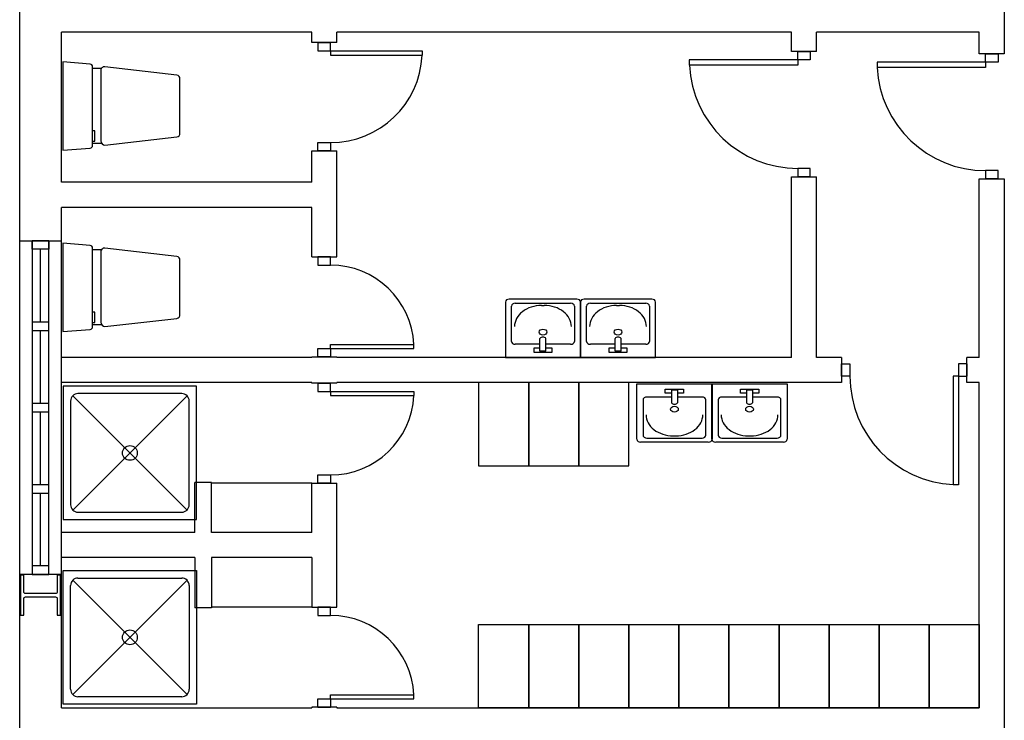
# Model space of a CAD drawing. Header units: millimetres. Extents: x -559 to 10735, y -2326 to 222.
# Tile 147 of 256: x 2275.02 to 2278.09, y -1900.32 to -1898.14. Entities that reach past the tile are written whole.
import ezdxf

# ---------------------------------------------------------------- set-up
doc = ezdxf.new("R2010")
doc.units = ezdxf.units.MM
doc.header["$LTSCALE"] = 4
doc.layers.add('Planta Baixa', color=251, linetype='Continuous')

# ---------------------------------------------------------------- blocks, each defined once
blk = doc.blocks.new('A1095D1-flat-13-flat-1')
at = {"color": 9}
for p, q in [((-0.3, 0), (-0.3, -0.5)), ((0, 0), (-0.3, 0)), ((0, -0.5), (0, 0)), ((-0.3, -0.5), (0, -0.5))]:
    blk.add_line(p, q, dxfattribs=at)
blk = doc.blocks.new('A1095D1-flat-12-flat-1')
at = {"color": 9}
for p, q in [((-0.3, 0), (-0.3, -0.5)), ((0, 0), (-0.3, 0)), ((0, -0.5), (0, 0)), ((-0.3, -0.5), (0, -0.5))]:
    blk.add_line(p, q, dxfattribs=at)
blk = doc.blocks.new('A1095D1-flat-11-flat-1')
at = {"color": 9}
for p, q in [((-0.3, 0), (-0.3, -0.5)), ((0, 0), (-0.3, 0)), ((0, -0.5), (0, 0)), ((-0.3, -0.5), (0, -0.5))]:
    blk.add_line(p, q, dxfattribs=at)
blk = doc.blocks.new('AUD30D1S-flat-7-flat-1')
at = {"color": 9}
for p, q in [((0, -0.25), (0, -0.2257)), ((0, -0.2257), (0.4999, -0.2257)), ((0.4999, -0.25), (0.4999, -0.2257)), ((0, -0.25), (0.4999, -0.25))]:
    blk.add_line(p, q, dxfattribs=at)
blk.add_ellipse((0, -0.25), major_axis=(-0.3535, 0.3535), ratio=1, start_param=3.975621, end_param=5.497787, dxfattribs=at)
blk = doc.blocks.new('A1064DA-flat-2-flat-1')
at = {"color": 9}
for p, q in [((0, -0.4), (0, 0.4)), ((0, 0.4), (0.8, 0.4)), ((0.0889, 0.3556), (0.7111, 0.3556)), ((0.8, 0.4), (0.8, -0.4)), ((0.0444, -0.3111), (0.0444, 0.3111)), ((0.7425, 0.3425), (0.0575, -0.3425)), ((0.0575, 0.3425), (0.7425, -0.3425)), ((0.7556, 0.3111), (0.7556, -0.3111)), ((0.8, -0.4), (0, -0.4)), ((0.7111, -0.3556), (0.0889, -0.3556))]:
    blk.add_line(p, q, dxfattribs=at)
for centre, major_axis, start_param, end_param in [((0.0889, 0.3111), (0.0314, -0.0314), 2.356194, 3.926992), ((0.7111, 0.3111), (0.0314, -0.0314), 0.785397, 2.356195), ((0.4, 0), (0.0314, -0.0314), 0.785398, 7.068583), ((0.0889, -0.3111), (-0.0314, -0.0314), -0.785399, 0.785399), ((0.7111, -0.3111), (-0.0314, -0.0314), 0.785397, 2.356195)]:
    blk.add_ellipse(centre, major_axis=major_axis, ratio=1, start_param=start_param, end_param=end_param, dxfattribs=at)
blk = doc.blocks.new('AUD18D1S-flat-38-flat-1')
at = {"color": 9}
for p, q in [((-0.075, 0), (0.075, 0)), ((0.075, -0.6), (-0.075, -0.6))]:
    blk.add_line(p, q, dxfattribs=at)
blk = doc.blocks.new('AUD19D1S-flat-38-flat-1')
at = {"color": 9}
for p, q in [((0, 0), (0, 0)), ((0, -0.6), (0, -0.6))]:
    blk.add_line(p, q, dxfattribs=at)
blk = doc.blocks.new('AUD37D1S-flat-100-flat-1')
at = {"color": 9}
for p, q in [((0.0375, 0), (-0.0375, 0)), ((-0.0375, 0), (-0.0375, -0.05)), ((0.0375, -0.05), (0.0375, 0)), ((-0.0375, -0.05), (0.0375, -0.05))]:
    blk.add_line(p, q, dxfattribs=at)
at = {"color": 9, "oblique": 22.61986, "width": 1.083333, "flags": 3}
for p in [(-0.0375, -0.05), (0, -0.05), (0.0375, -0.05)]:
    blk.add_attdef('JAMBPT', p, '', height=0.00588, rotation=326.30993, dxfattribs=at)
at = {"color": 9, "width": 0.666667, "flags": 3}
for p in [(0, -0.05), (0.0375, -0.05)]:
    blk.add_attdef('JAMBPT', p, '', height=0.0075, rotation=270, dxfattribs=at)
blk = doc.blocks.new('AUD37D1S-flat-99-flat-1')
at = {"color": 9}
for p, q in [((-0.0375, 0.05), (0.0375, 0.05)), ((-0.0375, 0), (-0.0375, 0.05)), ((0.0375, 0), (-0.0375, 0)), ((0.0375, 0.05), (0.0375, 0))]:
    blk.add_line(p, q, dxfattribs=at)
at = {"color": 9, "text_generation_flag": 4, "flags": 3}
for p, height, rotation, width in [((-0.0375, 0.05), 0.00588, 33.69007, 1.083333), ((0, 0.05), 0.0075, 90, 0.666667), ((0, 0.05), 0.00588, 33.69007, 1.083333), ((0.0375, 0.05), 0.0075, 90, 0.666667), ((0.0375, 0.05), 0.00588, 33.69007, 1.083333)]:
    blk.add_attdef('JAMBPT', p, '', height=height, rotation=rotation, dxfattribs=dict(at, width=width))
blk = doc.blocks.new('AUD41D1S-flat-24-flat-1')
at = {"color": 9}
for p, q in [((0.0375, 0.3), (-0.0375, 0.3)), ((-0.0375, -0.3), (0.0375, -0.3))]:
    blk.add_line(p, q, dxfattribs=at)
blk = doc.blocks.new('AUD30D1S-flat-6-flat-1')
at = {"color": 9}
for p, q in [((0, 0.25), (0, 0.2257)), ((0, 0.25), (0.4999, 0.25)), ((0.4999, 0.25), (0.4999, 0.2257)), ((0, 0.2257), (0.4999, 0.2257))]:
    blk.add_line(p, q, dxfattribs=at)
blk.add_ellipse((0, 0.25), major_axis=(-0.3535, -0.3535), ratio=1, start_param=0.785398, end_param=2.307564, dxfattribs=at)
blk = doc.blocks.new('AUD41D1S-flat-23-flat-1')
at = {"color": 9}
for p, q in [((-0.0375, 0.3), (0.0375, 0.3)), ((0.0375, -0.3), (-0.0375, -0.3))]:
    blk.add_line(p, q, dxfattribs=at)
blk = doc.blocks.new('AUD37D1S-flat-98-flat-1')
at = {"color": 9}
for p, q in [((0.0375, 0), (-0.0375, 0)), ((-0.0375, 0), (-0.0375, -0.05)), ((0.0375, -0.05), (0.0375, 0)), ((-0.0375, -0.05), (0.0375, -0.05))]:
    blk.add_line(p, q, dxfattribs=at)
at = {"color": 9, "oblique": 22.61986, "width": 1.083333, "flags": 3}
for p in [(-0.0375, -0.05), (0, -0.05), (0.0375, -0.05)]:
    blk.add_attdef('JAMBPT', p, '', height=0.00588, rotation=326.30993, dxfattribs=at)
at = {"color": 9, "width": 0.666667, "flags": 3}
for p in [(0, -0.05), (0.0375, -0.05)]:
    blk.add_attdef('JAMBPT', p, '', height=0.0075, rotation=270, dxfattribs=at)
blk = doc.blocks.new('AUD37D1S-flat-97-flat-1')
at = {"color": 9}
for p, q in [((-0.0375, 0.05), (0.0375, 0.05)), ((-0.0375, 0), (-0.0375, 0.05)), ((0.0375, 0), (-0.0375, 0)), ((0.0375, 0.05), (0.0375, 0))]:
    blk.add_line(p, q, dxfattribs=at)
at = {"color": 9, "text_generation_flag": 4, "flags": 3}
for p, height, rotation, width in [((-0.0375, 0.05), 0.00588, 33.69007, 1.083333), ((0, 0.05), 0.0075, 90, 0.666667), ((0, 0.05), 0.00588, 33.69007, 1.083333), ((0.0375, 0.05), 0.0075, 90, 0.666667), ((0.0375, 0.05), 0.00588, 33.69007, 1.083333)]:
    blk.add_attdef('JAMBPT', p, '', height=height, rotation=rotation, dxfattribs=dict(at, width=width))
blk = doc.blocks.new('AUD19D1S-flat-37-flat-1')
at = {"color": 9}
for p, q in [((0, 0.6), (0, 0.6)), ((0, 0), (0, 0))]:
    blk.add_line(p, q, dxfattribs=at)
blk = doc.blocks.new('AUD18D1S-flat-37-flat-1')
at = {"color": 9}
for p, q in [((0.075, 0.6), (-0.075, 0.6)), ((-0.075, 0), (0.075, 0))]:
    blk.add_line(p, q, dxfattribs=at)
blk = doc.blocks.new('A1138DB-flat-5-flat-1')
at = {"color": 9}
for p, q in [((-0.225, -0.3325), (-0.225, 0)), ((-0.225, 0), (0.225, 0)), ((0.225, 0), (0.225, -0.3325)), ((-0.0551, -0.0563), (-0.0551, -0.0319)), ((-0.0551, -0.0319), (0.0551, -0.0319)), ((-0.018, -0.0563), (-0.0551, -0.0563)), ((-0.018, -0.0382), (-0.018, -0.1144)), ((0.018, -0.0382), (-0.018, -0.0382)), ((0.018, -0.0382), (0.018, -0.1144)), ((0.0551, -0.0563), (0.018, -0.0563)), ((0.0551, -0.0319), (0.0551, -0.0563)), ((-0.1882, -0.0968), (-0.1882, -0.3081)), ((-0.018, -0.0793), (-0.1657, -0.0793)), ((0.1657, -0.0793), (0.018, -0.0793)), ((0.1882, -0.3081), (0.1882, -0.0968)), ((0.2025, -0.35), (-0.2025, -0.35)), ((-0.1882, -0.3081), (-0.1882, -0.3081)), ((-0.1657, -0.3256), (0.1657, -0.3256)), ((-0.0082, -0.3116), (0.0082, -0.3116))]:
    blk.add_line(p, q, dxfattribs=at)
for centre, major_axis, start_param, end_param in [((-0.1657, -0.0968), (-0.0225, 0), 4.712388, 6.283186), ((0, -0.1058), (0.0212, 0), 3.694408, 5.73037), ((0.1657, -0.0968), (-0.0225, 0), 3.141592, 4.71239), ((0, -0.1521), (-0.0232, 0), 1.570796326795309, 7.853981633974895), ((-0.0082, -0.1856), (0.162, 0), 3.141592, 4.71239), ((0.0082, -0.1856), (0.162, 0), 4.712388, 6.283186), ((-0.2025, -0.3325), (-0.0225, 0), 0, 1.570796), ((-0.1657, -0.3081), (0.0225, 0), 3.141592, 4.71239), ((0.1657, -0.3081), (0.0225, 0), 4.712388, 6.283186), ((0.2025, -0.3325), (0.0225, 0), 4.712389, 6.283185)]:
    blk.add_ellipse(centre, major_axis=major_axis, ratio=0.777778, start_param=start_param, end_param=end_param, dxfattribs=at)
blk = doc.blocks.new('A1138DB-flat-4-flat-1')
at = {"color": 9}
for p, q in [((-0.225, 0.3325), (-0.225, 0)), ((0.2025, 0.35), (-0.2025, 0.35)), ((-0.1882, 0.0968), (-0.1882, 0.3081)), ((-0.1882, 0.3081), (-0.1882, 0.3081)), ((-0.1657, 0.3256), (0.1657, 0.3256)), ((-0.0082, 0.3116), (0.0082, 0.3116)), ((0.1882, 0.3081), (0.1882, 0.0968)), ((0.225, 0), (0.225, 0.3325)), ((-0.018, 0.0793), (-0.1657, 0.0793)), ((-0.018, 0.0382), (-0.018, 0.1144)), ((0.018, 0.0382), (0.018, 0.1144)), ((0.1657, 0.0793), (0.018, 0.0793)), ((-0.225, 0), (0.225, 0)), ((-0.0551, 0.0563), (-0.0551, 0.0319)), ((-0.018, 0.0563), (-0.0551, 0.0563)), ((-0.0551, 0.0319), (0.0551, 0.0319)), ((0.018, 0.0382), (-0.018, 0.0382)), ((0.0551, 0.0563), (0.018, 0.0563)), ((0.0551, 0.0319), (0.0551, 0.0563))]:
    blk.add_line(p, q, dxfattribs=at)
for centre, major_axis, start_param, end_param in [((-0.2025, 0.3325), (-0.0225, 0), -1.570796, 0), ((-0.1657, 0.3081), (0.0225, 0), 1.570796, 3.141593), ((-0.0082, 0.1856), (0.162, 0), 1.570796, 3.141593), ((0.0082, 0.1856), (0.162, 0), -0.000001, 1.570797), ((0.1657, 0.3081), (0.0225, 0), -0.000001, 1.570797), ((0.2025, 0.3325), (0.0225, 0), 0, 1.570796), ((0, 0.1521), (-0.0232, 0), -1.570796, 4.712389), ((0, 0.1058), (0.0212, 0), 0.552816, 2.588777), ((-0.1657, 0.0968), (-0.0225, 0), -0.000001, 1.570797), ((0.1657, 0.0968), (-0.0225, 0), 1.570796, 3.141593)]:
    blk.add_ellipse(centre, major_axis=major_axis, ratio=0.777778, start_param=start_param, end_param=end_param, dxfattribs=at)
blk = doc.blocks.new('A1138DB-flat-3-flat-1')
at = {"color": 9}
for p, q in [((-0.225, -0.3325), (-0.225, 0)), ((-0.225, 0), (0.225, 0)), ((0.225, 0), (0.225, -0.3325)), ((-0.0551, -0.0563), (-0.0551, -0.0319)), ((-0.0551, -0.0319), (0.0551, -0.0319)), ((-0.018, -0.0563), (-0.0551, -0.0563)), ((-0.018, -0.0382), (-0.018, -0.1144)), ((0.018, -0.0382), (-0.018, -0.0382)), ((0.018, -0.0382), (0.018, -0.1144)), ((0.0551, -0.0563), (0.018, -0.0563)), ((0.0551, -0.0319), (0.0551, -0.0563)), ((-0.1882, -0.0968), (-0.1882, -0.3081)), ((-0.018, -0.0793), (-0.1657, -0.0793)), ((0.1657, -0.0793), (0.018, -0.0793)), ((0.1882, -0.3081), (0.1882, -0.0968)), ((0.2025, -0.35), (-0.2025, -0.35)), ((-0.1882, -0.3081), (-0.1882, -0.3081)), ((-0.1657, -0.3256), (0.1657, -0.3256)), ((-0.0082, -0.3116), (0.0082, -0.3116))]:
    blk.add_line(p, q, dxfattribs=at)
for centre, major_axis, start_param, end_param in [((-0.1657, -0.0968), (-0.0225, 0), 4.712388, 6.283186), ((0, -0.1058), (0.0212, 0), 3.694408, 5.73037), ((0.1657, -0.0968), (-0.0225, 0), 3.141592, 4.71239), ((0, -0.1521), (-0.0232, 0), 1.570796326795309, 7.853981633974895), ((-0.0082, -0.1856), (0.162, 0), 3.141592, 4.71239), ((0.0082, -0.1856), (0.162, 0), 4.712388, 6.283186), ((-0.2025, -0.3325), (-0.0225, 0), 0, 1.570796), ((-0.1657, -0.3081), (0.0225, 0), 3.141592, 4.71239), ((0.1657, -0.3081), (0.0225, 0), 4.712388, 6.283186), ((0.2025, -0.3325), (0.0225, 0), 4.712389, 6.283185)]:
    blk.add_ellipse(centre, major_axis=major_axis, ratio=0.777778, start_param=start_param, end_param=end_param, dxfattribs=at)
blk = doc.blocks.new('AUD29D1S-flat-21-flat-1')
at = {"color": 9}
for p, q in [((0.325, 0), (0.2934, 0)), ((0.2934, 0), (0.2934, -0.65)), ((0.325, 0), (0.325, -0.65)), ((0.325, -0.65), (0.2934, -0.65))]:
    blk.add_line(p, q, dxfattribs=at)
blk.add_ellipse((0.325, 0), major_axis=(0.4596, 0.4596), ratio=1, start_param=2.356194, end_param=3.878361, dxfattribs=at)
blk = doc.blocks.new('AUD41D1S-flat-22-flat-1')
at = {"color": 9}
for p, q in [((-0.375, -0.0375), (-0.375, 0.0375)), ((0.375, 0.0375), (0.375, -0.0375))]:
    blk.add_line(p, q, dxfattribs=at)
blk = doc.blocks.new('AUD37D1S-flat-96-flat-1')
at = {"color": 9}
for p, q in [((-0.05, 0.0375), (-0.05, -0.0375)), ((0, 0.0375), (-0.05, 0.0375)), ((0, -0.0375), (0, 0.0375)), ((-0.05, -0.0375), (0, -0.0375))]:
    blk.add_line(p, q, dxfattribs=at)
at = {"color": 9, "width": 0.666667, "flags": 3}
for p in [(-0.05, 0), (-0.05, -0.0375)]:
    blk.add_attdef('JAMBPT', p, '', height=0.0075, rotation=180, dxfattribs=at)
at = {"color": 9, "oblique": 22.61986, "width": 1.083333, "flags": 3}
for p in [(-0.05, 0.0375), (-0.05, 0), (-0.05, -0.0375)]:
    blk.add_attdef('JAMBPT', p, '', height=0.00588, rotation=236.30993, dxfattribs=at)
blk = doc.blocks.new('AUD37D1S-flat-95-flat-1')
at = {"color": 9}
for p, q in [((0, -0.0375), (0, 0.0375)), ((0, 0.0375), (0.05, 0.0375)), ((0.05, 0.0375), (0.05, -0.0375)), ((0.05, -0.0375), (0, -0.0375))]:
    blk.add_line(p, q, dxfattribs=at)
at = {"color": 9, "text_generation_flag": 4, "width": 1.083333, "flags": 3}
for p in [(0.05, 0.0375), (0.05, 0), (0.05, -0.0375)]:
    blk.add_attdef('JAMBPT', p, '', height=0.00588, rotation=303.69007, dxfattribs=at)
at = {"color": 9, "text_generation_flag": 4, "width": 0.666667, "flags": 3}
for p in [(0.05, 0), (0.05, -0.0375)]:
    blk.add_attdef('JAMBPT', p, '', height=0.0075, dxfattribs=at)
blk = doc.blocks.new('AUD19D1S-flat-36-flat-1')
at = {"color": 9}
for p, q in [((0, 0), (0, 0)), ((0.75, 0), (0.75, 0))]:
    blk.add_line(p, q, dxfattribs=at)
blk = doc.blocks.new('AUD18D1S-flat-36-flat-1')
at = {"color": 9}
for p, q in [((0, 0.075), (0, -0.075)), ((0.75, -0.075), (0.75, 0.075))]:
    blk.add_line(p, q, dxfattribs=at)
blk = doc.blocks.new('AUD29D1S-flat-20-flat-1')
at = {"color": 9}
for p, q in [((-0.65, 0.325), (-0.65, 0.2934)), ((0, 0.325), (-0.65, 0.325)), ((0, 0.325), (0, 0.2934)), ((0, 0.2934), (-0.65, 0.2934))]:
    blk.add_line(p, q, dxfattribs=at)
blk.add_ellipse((0, 0.325), major_axis=(0.4596, -0.4596), ratio=1, start_param=-2.307564, end_param=-0.785398, dxfattribs=at)
blk = doc.blocks.new('AUD41D1S-flat-21-flat-1')
at = {"color": 9}
for p, q in [((-0.0375, 0.375), (0.0375, 0.375)), ((0.0375, -0.375), (-0.0375, -0.375))]:
    blk.add_line(p, q, dxfattribs=at)
blk = doc.blocks.new('AUD37D1S-flat-94-flat-1')
at = {"color": 9}
for p, q in [((-0.0375, 0.05), (-0.0375, 0)), ((0.0375, 0.05), (-0.0375, 0.05)), ((-0.0375, 0), (0.0375, 0)), ((0.0375, 0), (0.0375, 0.05))]:
    blk.add_line(p, q, dxfattribs=at)
at = {"color": 9, "oblique": 22.61986, "width": 1.083333, "flags": 3}
for p in [(-0.0375, 0.05), (0, 0.05), (0.0375, 0.05)]:
    blk.add_attdef('JAMBPT', p, '', height=0.00588, rotation=146.30993, dxfattribs=at)
at = {"color": 9, "width": 0.666667, "flags": 3}
for p in [(-0.0375, 0.05), (0, 0.05)]:
    blk.add_attdef('JAMBPT', p, '', height=0.0075, rotation=90, dxfattribs=at)
blk = doc.blocks.new('AUD37D1S-flat-93-flat-1')
at = {"color": 9}
for p, q in [((-0.0375, 0), (0.0375, 0)), ((-0.0375, -0.05), (-0.0375, 0)), ((0.0375, 0), (0.0375, -0.05)), ((0.0375, -0.05), (-0.0375, -0.05))]:
    blk.add_line(p, q, dxfattribs=at)
at = {"color": 9, "text_generation_flag": 4, "flags": 3}
for p, height, rotation, width in [((-0.0375, -0.05), 0.00588, 213.69007, 1.083333), ((-0.0375, -0.05), 0.0075, 270, 0.666667), ((0, -0.05), 0.00588, 213.69007, 1.083333), ((0, -0.05), 0.0075, 270, 0.666667), ((0.0375, -0.05), 0.00588, 213.69007, 1.083333)]:
    blk.add_attdef('JAMBPT', p, '', height=height, rotation=rotation, dxfattribs=dict(at, width=width))
blk = doc.blocks.new('AUD19D1S-flat-35-flat-1')
at = {"color": 9}
for p, q in [((0, 0), (0, 0)), ((0, -0.75), (0, -0.75))]:
    blk.add_line(p, q, dxfattribs=at)
blk = doc.blocks.new('AUD18D1S-flat-35-flat-1')
at = {"color": 9}
for p, q in [((0.075, 0), (-0.075, 0)), ((-0.075, -0.75), (0.075, -0.75))]:
    blk.add_line(p, q, dxfattribs=at)
blk = doc.blocks.new('AUD29D1S-flat-19-flat-1')
at = {"color": 9}
for p, q in [((-0.65, 0.325), (-0.65, 0.2934)), ((0, 0.325), (-0.65, 0.325)), ((0, 0.325), (0, 0.2934)), ((0, 0.2934), (-0.65, 0.2934))]:
    blk.add_line(p, q, dxfattribs=at)
blk.add_ellipse((0, 0.325), major_axis=(0.4596, -0.4596), ratio=1, start_param=-2.307564, end_param=-0.785398, dxfattribs=at)
blk = doc.blocks.new('AUD41D1S-flat-20-flat-1')
at = {"color": 9}
for p, q in [((-0.0375, 0.375), (0.0375, 0.375)), ((0.0375, -0.375), (-0.0375, -0.375))]:
    blk.add_line(p, q, dxfattribs=at)
blk = doc.blocks.new('AUD37D1S-flat-92-flat-1')
at = {"color": 9}
for p, q in [((-0.0375, 0.05), (-0.0375, 0)), ((0.0375, 0.05), (-0.0375, 0.05)), ((-0.0375, 0), (0.0375, 0)), ((0.0375, 0), (0.0375, 0.05))]:
    blk.add_line(p, q, dxfattribs=at)
at = {"color": 9, "oblique": 22.61986, "width": 1.083333, "flags": 3}
for p in [(-0.0375, 0.05), (0, 0.05), (0.0375, 0.05)]:
    blk.add_attdef('JAMBPT', p, '', height=0.00588, rotation=146.30993, dxfattribs=at)
at = {"color": 9, "width": 0.666667, "flags": 3}
for p in [(-0.0375, 0.05), (0, 0.05)]:
    blk.add_attdef('JAMBPT', p, '', height=0.0075, rotation=90, dxfattribs=at)
blk = doc.blocks.new('AUD37D1S-flat-91-flat-1')
at = {"color": 9}
for p, q in [((-0.0375, 0), (0.0375, 0)), ((-0.0375, -0.05), (-0.0375, 0)), ((0.0375, 0), (0.0375, -0.05)), ((0.0375, -0.05), (-0.0375, -0.05))]:
    blk.add_line(p, q, dxfattribs=at)
at = {"color": 9, "text_generation_flag": 4, "flags": 3}
for p, height, rotation, width in [((-0.0375, -0.05), 0.00588, 213.69007, 1.083333), ((-0.0375, -0.05), 0.0075, 270, 0.666667), ((0, -0.05), 0.00588, 213.69007, 1.083333), ((0, -0.05), 0.0075, 270, 0.666667), ((0.0375, -0.05), 0.00588, 213.69007, 1.083333)]:
    blk.add_attdef('JAMBPT', p, '', height=height, rotation=rotation, dxfattribs=dict(at, width=width))
blk = doc.blocks.new('AUD19D1S-flat-34-flat-1')
at = {"color": 9}
for p, q in [((0, 0), (0, 0)), ((0, -0.75), (0, -0.75))]:
    blk.add_line(p, q, dxfattribs=at)
blk = doc.blocks.new('AUD18D1S-flat-34-flat-1')
at = {"color": 9}
for p, q in [((0.075, 0), (-0.075, 0)), ((-0.075, -0.75), (0.075, -0.75))]:
    blk.add_line(p, q, dxfattribs=at)
blk = doc.blocks.new('A1095D1-flat-10-flat-1')
at = {"color": 9}
for p, q in [((-0.3, 0), (-0.3, 0.5)), ((-0.3, 0.5), (0, 0.5)), ((0, 0.5), (0, 0)), ((0, 0), (-0.3, 0))]:
    blk.add_line(p, q, dxfattribs=at)
blk = doc.blocks.new('A1095D1-flat-9-flat-1')
at = {"color": 9}
for p, q in [((-0.3, 0), (-0.3, 0.5)), ((-0.3, 0.5), (0, 0.5)), ((0, 0.5), (0, 0)), ((0, 0), (-0.3, 0))]:
    blk.add_line(p, q, dxfattribs=at)
blk = doc.blocks.new('A1095D1-flat-8-flat-1')
at = {"color": 9}
for p, q in [((-0.3, 0), (-0.3, 0.5)), ((-0.3, 0.5), (0, 0.5)), ((0, 0.5), (0, 0)), ((0, 0), (-0.3, 0))]:
    blk.add_line(p, q, dxfattribs=at)
blk = doc.blocks.new('A1095D1-flat-7-flat-1')
at = {"color": 9}
for p, q in [((-0.3, 0), (-0.3, 0.5)), ((-0.3, 0.5), (0, 0.5)), ((0, 0.5), (0, 0)), ((0, 0), (-0.3, 0))]:
    blk.add_line(p, q, dxfattribs=at)
blk = doc.blocks.new('A1095D1-flat-6-flat-1')
at = {"color": 9}
for p, q in [((-0.3, 0), (-0.3, 0.5)), ((-0.3, 0.5), (0, 0.5)), ((0, 0.5), (0, 0)), ((0, 0), (-0.3, 0))]:
    blk.add_line(p, q, dxfattribs=at)
blk = doc.blocks.new('A1095D1-flat-5-flat-1')
at = {"color": 9}
for p, q in [((-0.3, 0), (-0.3, 0.5)), ((-0.3, 0.5), (0, 0.5)), ((0, 0.5), (0, 0)), ((0, 0), (-0.3, 0))]:
    blk.add_line(p, q, dxfattribs=at)
blk = doc.blocks.new('A1095D1-flat-4-flat-1')
at = {"color": 9}
for p, q in [((-0.3, 0), (-0.3, 0.5)), ((-0.3, 0.5), (0, 0.5)), ((0, 0.5), (0, 0)), ((0, 0), (-0.3, 0))]:
    blk.add_line(p, q, dxfattribs=at)
blk = doc.blocks.new('A1095D1-flat-3-flat-1')
at = {"color": 9}
for p, q in [((-0.3, 0), (-0.3, 0.5)), ((-0.3, 0.5), (0, 0.5)), ((0, 0.5), (0, 0)), ((0, 0), (-0.3, 0))]:
    blk.add_line(p, q, dxfattribs=at)
blk = doc.blocks.new('A1095D1-flat-2-flat-1')
at = {"color": 9}
for p, q in [((-0.3, 0), (-0.3, 0.5)), ((-0.3, 0.5), (0, 0.5)), ((0, 0.5), (0, 0)), ((0, 0), (-0.3, 0))]:
    blk.add_line(p, q, dxfattribs=at)
blk = doc.blocks.new('A1095D1-flat-1-flat-1')
at = {"color": 9}
for p, q in [((-0.3, 0), (-0.3, 0.5)), ((-0.3, 0.5), (0, 0.5)), ((0, 0.5), (0, 0)), ((0, 0), (-0.3, 0))]:
    blk.add_line(p, q, dxfattribs=at)
blk = doc.blocks.new('A1064DA-flat-1-flat-1')
at = {"color": 9}
for p, q in [((0.8, 0.4), (0, 0.4)), ((0, 0.4), (0, -0.4)), ((0.7111, 0.3556), (0.0889, 0.3556)), ((0.8, -0.4), (0.8, 0.4)), ((0.0444, 0.3111), (0.0444, -0.3111)), ((0.7425, -0.3425), (0.0575, 0.3425)), ((0.0575, -0.3425), (0.7425, 0.3425)), ((0.7556, -0.3111), (0.7556, 0.3111)), ((0, -0.4), (0.8, -0.4)), ((0.0889, -0.3556), (0.7111, -0.3556))]:
    blk.add_line(p, q, dxfattribs=at)
for centre, major_axis, start_param, end_param in [((0.0889, 0.3111), (-0.0314, 0.0314), -0.785399, 0.785399), ((0.7111, 0.3111), (-0.0314, 0.0314), 3.92699, 5.497788), ((0.4, 0), (-0.0314, 0.0314), 3.926991, 10.210176), ((0.0889, -0.3111), (0.0314, 0.0314), 2.356194, 3.926992), ((0.7111, -0.3111), (0.0314, 0.0314), 3.92699, 5.497788)]:
    blk.add_ellipse(centre, major_axis=major_axis, ratio=1, start_param=start_param, end_param=end_param, dxfattribs=at)
blk = doc.blocks.new('AUD30D1S-flat-5-flat-1')
at = {"color": 9}
for p, q in [((0, 0.275), (0, 0.2483)), ((0, 0.275), (0.5498, 0.275)), ((0, 0.2483), (0.5498, 0.2483)), ((0.5498, 0.275), (0.5498, 0.2483))]:
    blk.add_line(p, q, dxfattribs=at)
blk.add_ellipse((0, 0.275), major_axis=(-0.3888, -0.3888), ratio=1, start_param=0.785398, end_param=2.307564, dxfattribs=at)
blk = doc.blocks.new('AUD41D1S-flat-19-flat-1')
at = {"color": 9}
for p, q in [((-0.0375, 0.325), (0.0375, 0.325)), ((0.0375, -0.325), (-0.0375, -0.325))]:
    blk.add_line(p, q, dxfattribs=at)
blk = doc.blocks.new('AUD37D1S-flat-90-flat-1')
at = {"color": 9}
for p, q in [((0.0375, 0), (-0.0375, 0)), ((-0.0375, 0), (-0.0375, -0.05)), ((0.0375, -0.05), (0.0375, 0)), ((-0.0375, -0.05), (0.0375, -0.05))]:
    blk.add_line(p, q, dxfattribs=at)
at = {"color": 9, "oblique": 22.61986, "width": 1.083333, "flags": 3}
for p in [(-0.0375, -0.05), (0, -0.05), (0.0375, -0.05)]:
    blk.add_attdef('JAMBPT', p, '', height=0.00588, rotation=326.30993, dxfattribs=at)
at = {"color": 9, "width": 0.666667, "flags": 3}
for p in [(0, -0.05), (0.0375, -0.05)]:
    blk.add_attdef('JAMBPT', p, '', height=0.0075, rotation=270, dxfattribs=at)
blk = doc.blocks.new('AUD37D1S-flat-89-flat-1')
at = {"color": 9}
for p, q in [((-0.0375, 0.05), (0.0375, 0.05)), ((-0.0375, 0), (-0.0375, 0.05)), ((0.0375, 0), (-0.0375, 0)), ((0.0375, 0.05), (0.0375, 0))]:
    blk.add_line(p, q, dxfattribs=at)
at = {"color": 9, "text_generation_flag": 4, "flags": 3}
for p, height, rotation, width in [((-0.0375, 0.05), 0.00588, 33.69007, 1.083333), ((0, 0.05), 0.0075, 90, 0.666667), ((0, 0.05), 0.00588, 33.69007, 1.083333), ((0.0375, 0.05), 0.0075, 90, 0.666667), ((0.0375, 0.05), 0.00588, 33.69007, 1.083333)]:
    blk.add_attdef('JAMBPT', p, '', height=height, rotation=rotation, dxfattribs=dict(at, width=width))
blk = doc.blocks.new('AUD19D1S-flat-33-flat-1')
at = {"color": 9}
for p, q in [((0, 0.65), (0, 0.65)), ((0, 0), (0, 0))]:
    blk.add_line(p, q, dxfattribs=at)
blk = doc.blocks.new('AUD18D1S-flat-33-flat-1')
at = {"color": 9}
for p, q in [((0.075, 0.65), (-0.075, 0.65)), ((-0.075, 0), (0.075, 0))]:
    blk.add_line(p, q, dxfattribs=at)
blk = doc.blocks.new('A1138DB-flat-2-flat-1')
at = {"color": 9}
for p, q in [((-0.225, 0.3325), (-0.225, 0)), ((0.2025, 0.35), (-0.2025, 0.35)), ((-0.1882, 0.0968), (-0.1882, 0.3081)), ((-0.1882, 0.3081), (-0.1882, 0.3081)), ((-0.1657, 0.3256), (0.1657, 0.3256)), ((-0.0082, 0.3116), (0.0082, 0.3116)), ((0.1882, 0.3081), (0.1882, 0.0968)), ((0.225, 0), (0.225, 0.3325)), ((-0.018, 0.0793), (-0.1657, 0.0793)), ((-0.018, 0.0382), (-0.018, 0.1144)), ((0.018, 0.0382), (0.018, 0.1144)), ((0.1657, 0.0793), (0.018, 0.0793)), ((-0.225, 0), (0.225, 0)), ((-0.0551, 0.0563), (-0.0551, 0.0319)), ((-0.018, 0.0563), (-0.0551, 0.0563)), ((-0.0551, 0.0319), (0.0551, 0.0319)), ((0.018, 0.0382), (-0.018, 0.0382)), ((0.0551, 0.0563), (0.018, 0.0563)), ((0.0551, 0.0319), (0.0551, 0.0563))]:
    blk.add_line(p, q, dxfattribs=at)
for centre, major_axis, start_param, end_param in [((-0.2025, 0.3325), (-0.0225, 0), -1.570796, 0), ((-0.1657, 0.3081), (0.0225, 0), 1.570796, 3.141593), ((-0.0082, 0.1856), (0.162, 0), 1.570796, 3.141593), ((0.0082, 0.1856), (0.162, 0), -0.000001, 1.570797), ((0.1657, 0.3081), (0.0225, 0), -0.000001, 1.570797), ((0.2025, 0.3325), (0.0225, 0), 0, 1.570796), ((0, 0.1521), (-0.0232, 0), -1.570796, 4.712389), ((0, 0.1058), (0.0212, 0), 0.552816, 2.588777), ((-0.1657, 0.0968), (-0.0225, 0), -0.000001, 1.570797), ((0.1657, 0.0968), (-0.0225, 0), 1.570796, 3.141593)]:
    blk.add_ellipse(centre, major_axis=major_axis, ratio=0.777778, start_param=start_param, end_param=end_param, dxfattribs=at)
blk = doc.blocks.new('A1113DC-flat-3-flat-1')
at = {"color": 9}
for p, q in [((0.2325, 0.2249), (0.1773, 0.2249)), ((0.2325, -0.2249), (0.1773, -0.2249))]:
    blk.add_line(p, q, dxfattribs=at)
blk.add_lwpolyline([(0, -0.265), (0.1634, -0.2517, 0.403591), (0.1774, -0.2359), (0.1774, 0.2359, 0.377821), (0.1634, 0.2517), (0, 0.265)], format="xyb", close=True, dxfattribs=at)
blk.add_lwpolyline([(0.2279, 0.209), (0.2279, -0.209, 0.386017), (0.2518, -0.2354), (0.682, -0.1856, 0.395235), (0.7012, -0.163), (0.7012, 0.163, 0.366606), (0.682, 0.1856), (0.2518, 0.2354, 0.513791), (0.2279, 0.209, -0.633463)], format="xyb", dxfattribs=at)
blk.add_lwpolyline([(0.1774, -0.2105), (0.1916, -0.2105), (0.1916, -0.1494), (0.1774, -0.1494)], dxfattribs=at)
blk = doc.blocks.new('A1113DC-flat-2-flat-1')
at = {"color": 9}
for p, q in [((0.2325, 0.2249), (0.1773, 0.2249)), ((0.2325, -0.2249), (0.1773, -0.2249))]:
    blk.add_line(p, q, dxfattribs=at)
blk.add_lwpolyline([(0, -0.265), (0.1634, -0.2517, 0.403591), (0.1774, -0.2359), (0.1774, 0.2359, 0.377821), (0.1634, 0.2517), (0, 0.265)], format="xyb", close=True, dxfattribs=at)
blk.add_lwpolyline([(0.2279, 0.209), (0.2279, -0.209, 0.386017), (0.2518, -0.2354), (0.682, -0.1856, 0.395235), (0.7012, -0.163), (0.7012, 0.163, 0.366606), (0.682, 0.1856), (0.2518, 0.2354, 0.513791), (0.2279, 0.209, -0.633463)], format="xyb", dxfattribs=at)
blk.add_lwpolyline([(0.1774, -0.2105), (0.1916, -0.2105), (0.1916, -0.1494), (0.1774, -0.1494)], dxfattribs=at)
blk = doc.blocks.new('AUW01D3S-flat-14-flat-1')
at = {"color": 9}
for p, q in [((-0.125, 0), (-0.125, 2)), ((0.125, 0), (0.125, 2))]:
    blk.add_line(p, q, dxfattribs=at)
blk = doc.blocks.new('AUD18D1S-flat-32-flat-1')
at = {"color": 9}
for p, q in [((-0.125, 2), (0.125, 2)), ((0.125, 0), (-0.125, 0))]:
    blk.add_line(p, q, dxfattribs=at)
blk = doc.blocks.new('AUD19D1S-flat-32-flat-1')
at = {"color": 9}
for p, q in [((0, 2), (0, 2)), ((0, 0), (0, 0))]:
    blk.add_line(p, q, dxfattribs=at)
blk = doc.blocks.new('AUD37D1S-flat-88-flat-1')
at = {"color": 9}
for p, q in [((-0.05, 0.05), (-0.05, 0)), ((0.05, 0.05), (-0.05, 0.05)), ((-0.05, 0), (0.05, 0)), ((0.05, 0), (0.05, 0.05))]:
    blk.add_line(p, q, dxfattribs=at)
at = {"color": 9, "oblique": 36.8699, "width": 1.25, "flags": 3}
for p in [(-0.05, 0.05), (0, 0.05), (0.05, 0.05)]:
    blk.add_attdef('JAMBPT', p, '', height=0.00632, rotation=153.43495, dxfattribs=at)
at = {"color": 9, "width": 0.5, "flags": 3}
for p in [(-0.05, 0.05), (0, 0.05)]:
    blk.add_attdef('JAMBPT', p, '', height=0.01, rotation=90, dxfattribs=at)
blk = doc.blocks.new('AUD37D1S-flat-87-flat-1')
at = {"color": 9}
for p, q in [((-0.05, 0), (0.05, 0)), ((-0.05, -0.05), (-0.05, 0)), ((0.05, 0), (0.05, -0.05)), ((0.05, -0.05), (-0.05, -0.05))]:
    blk.add_line(p, q, dxfattribs=at)
at = {"color": 9, "text_generation_flag": 4, "flags": 3}
for p, height, rotation, width in [((-0.05, -0.05), 0.00632, 206.56505, 1.25), ((-0.05, -0.05), 0.01, 270, 0.5), ((0, -0.05), 0.00632, 206.56505, 1.25), ((0, -0.05), 0.01, 270, 0.5), ((0.05, -0.05), 0.00632, 206.56505, 1.25)]:
    blk.add_attdef('JAMBPT', p, '', height=height, rotation=rotation, dxfattribs=dict(at, width=width))
blk = doc.blocks.new('AUD40D1S-flat-28-flat-1')
at = {"color": 9}
for p, q in [((-0.05, 1), (-0.05, -1)), ((0.05, 1), (-0.05, 1)), ((0.05, -1), (0.05, 1)), ((-0.05, -1), (0.05, -1))]:
    blk.add_line(p, q, dxfattribs=at)
blk = doc.blocks.new('AUD40D1S-flat-27-flat-1')
at = {"color": 9}
for p, q in [((-0.05, 1), (-0.05, -1)), ((0.05, 1), (-0.05, 1)), ((0.05, -1), (0.05, 1)), ((-0.05, -1), (0.05, -1))]:
    blk.add_line(p, q, dxfattribs=at)
blk = doc.blocks.new('AUD37D1S-flat-86-flat-1')
at = {"color": 9}
for p, q in [((-0.05, 0.05), (-0.05, 0)), ((0.05, 0.05), (-0.05, 0.05)), ((-0.05, 0), (0.05, 0)), ((0.05, 0), (0.05, 0.05))]:
    blk.add_line(p, q, dxfattribs=at)
at = {"color": 9, "oblique": 36.8699, "width": 1.25, "flags": 3}
for p in [(-0.05, 0.05), (0, 0.05), (0.05, 0.05)]:
    blk.add_attdef('JAMBPT', p, '', height=0.00632, rotation=153.43495, dxfattribs=at)
at = {"color": 9, "width": 0.5, "flags": 3}
for p in [(-0.05, 0.05), (0, 0.05)]:
    blk.add_attdef('JAMBPT', p, '', height=0.01, rotation=90, dxfattribs=at)
blk = doc.blocks.new('AUD37D1S-flat-85-flat-1')
at = {"color": 9}
for p, q in [((-0.05, 0.05), (-0.05, 0)), ((0.05, 0.05), (-0.05, 0.05)), ((-0.05, 0), (0.05, 0)), ((0.05, 0), (0.05, 0.05))]:
    blk.add_line(p, q, dxfattribs=at)
at = {"color": 9, "oblique": 36.8699, "width": 1.25, "flags": 3}
for p in [(-0.05, 0.05), (0, 0.05), (0.05, 0.05)]:
    blk.add_attdef('JAMBPT', p, '', height=0.00632, rotation=153.43495, dxfattribs=at)
at = {"color": 9, "width": 0.5, "flags": 3}
for p in [(-0.05, 0.05), (0, 0.05)]:
    blk.add_attdef('JAMBPT', p, '', height=0.01, rotation=90, dxfattribs=at)
blk = doc.blocks.new('AUD37D1S-flat-84-flat-1')
at = {"color": 9}
for p, q in [((-0.05, 0.05), (-0.05, 0)), ((0.05, 0.05), (-0.05, 0.05)), ((-0.05, 0), (0.05, 0)), ((0.05, 0), (0.05, 0.05))]:
    blk.add_line(p, q, dxfattribs=at)
at = {"color": 9, "oblique": 36.8699, "width": 1.25, "flags": 3}
for p in [(-0.05, 0.05), (0, 0.05), (0.05, 0.05)]:
    blk.add_attdef('JAMBPT', p, '', height=0.00632, rotation=153.43495, dxfattribs=at)
at = {"color": 9, "width": 0.5, "flags": 3}
for p in [(-0.05, 0.05), (0, 0.05)]:
    blk.add_attdef('JAMBPT', p, '', height=0.01, rotation=90, dxfattribs=at)
blk = doc.blocks.new('AUW01D1S-flat-36-flat-1')
at = {"color": 9}
blk.add_line((0, -0.21875), (0, 0.21875), dxfattribs=at)
blk = doc.blocks.new('AUW01D1S-flat-35-flat-1')
at = {"color": 9}
blk.add_line((0, -0.21875), (0, 0.21875), dxfattribs=at)
blk = doc.blocks.new('AUW01D1S-flat-34-flat-1')
at = {"color": 9}
blk.add_line((0, -0.21875), (0, 0.21875), dxfattribs=at)
blk = doc.blocks.new('AUW01D1S-flat-33-flat-1')
at = {"color": 9}
blk.add_line((0, -0.21875), (0, 0.21875), dxfattribs=at)
blk = doc.blocks.new('AUD30D1S-flat-2-flat-1')
at = {"color": 9}
for p, q in [((0, -0.25), (0, -0.2257)), ((0, -0.2257), (0.4999, -0.2257)), ((0.4999, -0.25), (0.4999, -0.2257)), ((0, -0.25), (0.4999, -0.25))]:
    blk.add_line(p, q, dxfattribs=at)
blk.add_ellipse((0, -0.25), major_axis=(-0.3535, 0.3535), ratio=1, start_param=3.975621, end_param=5.497787, dxfattribs=at)
blk = doc.blocks.new('AUD37D1S-flat-4-flat-1')
at = {"color": 9}
for p, q in [((-0.0375, 0.05), (0.0375, 0.05)), ((-0.0375, 0), (-0.0375, 0.05)), ((0.0375, 0), (-0.0375, 0)), ((0.0375, 0.05), (0.0375, 0))]:
    blk.add_line(p, q, dxfattribs=at)
at = {"color": 9, "text_generation_flag": 4, "flags": 3}
for p, height, rotation, width in [((-0.0375, 0.05), 0.00588, 33.69007, 1.083333), ((0, 0.05), 0.0075, 90, 0.666667), ((0, 0.05), 0.00588, 33.69007, 1.083333), ((0.0375, 0.05), 0.0075, 90, 0.666667), ((0.0375, 0.05), 0.00588, 33.69007, 1.083333)]:
    blk.add_attdef('JAMBPT', p, '', height=height, rotation=rotation, dxfattribs=dict(at, width=width))
blk = doc.blocks.new('AUD37D1S-flat-3-flat-1')
at = {"color": 9}
for p, q in [((0.0375, 0), (-0.0375, 0)), ((-0.0375, 0), (-0.0375, -0.05)), ((0.0375, -0.05), (0.0375, 0)), ((-0.0375, -0.05), (0.0375, -0.05))]:
    blk.add_line(p, q, dxfattribs=at)
at = {"color": 9, "oblique": 22.61986, "width": 1.083333, "flags": 3}
for p in [(-0.0375, -0.05), (0, -0.05), (0.0375, -0.05)]:
    blk.add_attdef('JAMBPT', p, '', height=0.00588, rotation=326.30993, dxfattribs=at)
at = {"color": 9, "width": 0.666667, "flags": 3}
for p in [(0, -0.05), (0.0375, -0.05)]:
    blk.add_attdef('JAMBPT', p, '', height=0.0075, rotation=270, dxfattribs=at)

msp = doc.modelspace()

# ---------------------------------------------------------------- linework, layer by layer
at = {"layer": 'Planta Baixa'}
for p, q in [((2278.0889, -1897.4173), (2278.0889, -1898.2483)), ((2275.0247, -1898.83), (2275.0247, -1898.051)), ((2275.1545, -1898.6482), (2275.1545, -1898.1808)), ((2275.9336, -1898.1808), (2275.1545, -1898.1808)), ((2275.9336, -1898.2128), (2275.9336, -1898.1808)), ((2276.0115, -1898.2128), (2276.0115, -1898.1808)), ((2277.4268, -1898.1808), (2276.0115, -1898.1808)), ((2277.4268, -1898.2412), (2277.4268, -1898.1808)), ((2277.5047, -1898.2412), (2277.5047, -1898.1808)), ((2278.011, -1898.1808), (2277.5047, -1898.1808)), ((2278.011, -1898.2483), (2278.011, -1898.1808)), ((2275.9336, -1898.6482), (2275.9336, -1898.5504)), ((2276.0115, -1898.8799), (2276.0115, -1898.5504)), ((2277.4268, -1899.1936), (2277.4268, -1898.6307)), ((2277.5047, -1899.1936), (2277.5047, -1898.6307)), ((2275.9336, -1898.6482), (2275.1545, -1898.6482)), ((2278.011, -1899.1936), (2278.011, -1898.6378)), ((2278.0889, -1898.6378), (2278.0889, -1902.0086)), ((2275.9336, -1898.7261), (2275.1545, -1898.7261)), ((2275.1545, -1899.1936), (2275.1545, -1898.7261)), ((2275.9336, -1898.8799), (2275.9336, -1898.7261)), ((2275.9336, -1898.8799), (2276.0115, -1898.8799)), ((2275.9336, -1899.1936), (2275.1545, -1899.1936)), ((2275.9336, -1899.1936), (2275.9336, -1899.1915)), ((2275.9336, -1899.1915), (2275.9336, -1899.1936)), ((2275.9336, -1899.1915), (2276.0115, -1899.1915)), ((2276.0115, -1899.1936), (2276.0115, -1899.1915)), ((2276.0115, -1899.1915), (2276.0115, -1899.1936)), ((2277.4268, -1899.1936), (2276.0115, -1899.1936)), ((2277.5827, -1899.1936), (2277.5047, -1899.1936)), ((2278.011, -1899.1936), (2277.9722, -1899.1936)), ((2275.9336, -1899.2715), (2275.1545, -1899.2715)), ((2275.9336, -1899.2736), (2275.9336, -1899.2715)), ((2276.0115, -1899.2736), (2276.0115, -1899.2715)), ((2277.5827, -1899.2715), (2276.0115, -1899.2715)), ((2278.011, -1899.2715), (2277.9722, -1899.2715)), ((2278.011, -1900.2842), (2278.011, -1899.2715)), ((2275.622, -1899.5831), (2275.57, -1899.5831)), ((2275.57, -1899.7389), (2275.57, -1899.5831)), ((2275.622, -1899.7389), (2275.622, -1899.5831)), ((2275.9336, -1899.5852), (2275.622, -1899.5852)), ((2275.9336, -1899.7389), (2275.9336, -1899.5852)), ((2276.0115, -1899.9705), (2276.0115, -1899.5852)), ((2275.57, -1899.7389), (2275.1545, -1899.7389)), ((2275.9336, -1899.7389), (2275.622, -1899.7389)), ((2275.57, -1899.8168), (2275.1545, -1899.8168)), ((2275.1545, -1900.2842), (2275.1545, -1899.8168)), ((2275.57, -1899.8168), (2275.57, -1899.9726)), ((2275.622, -1899.8168), (2275.622, -1899.9726)), ((2275.9336, -1899.8168), (2275.622, -1899.8168)), ((2275.9336, -1899.8168), (2275.9336, -1899.9705)), ((2275.0247, -1902.5954), (2275.0247, -1899.8687)), ((2275.622, -1899.9726), (2275.57, -1899.9726)), ((2275.9336, -1899.9705), (2275.622, -1899.9705)), ((2275.1545, -1900.2842), (2275.9336, -1900.2842)), ((2275.9336, -1900.2822), (2275.9336, -1900.2842)), ((2276.0115, -1900.2822), (2276.0115, -1900.2842)), ((2276.0115, -1900.2842), (2278.011, -1900.2842))]:
    msp.add_line(p, q, dxfattribs=at)
msp.add_lwpolyline([(2275.0273, -1899.996), (2275.0377, -1899.996), (2275.0377, -1899.9441, -0.414214), (2275.0429, -1899.9389), (2275.1364, -1899.9389, -0.414214), (2275.1416, -1899.9441), (2275.1416, -1899.996), (2275.1519, -1899.996), (2275.1519, -1899.8713), (2275.1416, -1899.8713), (2275.1416, -1899.9233, -0.414214), (2275.1364, -1899.9285), (2275.0429, -1899.9285, -0.414214), (2275.0377, -1899.9233), (2275.0377, -1899.8713), (2275.0273, -1899.8713)], format="xyb", close=True, dxfattribs=at)

# ---------------------------------------------------------------- block references
at = {"layer": 'Planta Baixa', "xscale": 0.5193635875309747, "yscale": 0.5193635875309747, "zscale": 0.5193635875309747}
for name, p in [('AUD18D1S-flat-33-flat-1', (2275.9725, -1898.5504)), ('AUD41D1S-flat-19-flat-1', (2275.9725, -1898.3816)), ('AUD37D1S-flat-90-flat-1', (2275.9725, -1898.2128)), ('AUD19D1S-flat-33-flat-1', (2275.9725, -1898.5504)), ('AUD30D1S-flat-5-flat-1', (2275.992, -1898.3816)), ('AUD29D1S-flat-19-flat-1', (2277.4462, -1898.4359)), ('AUD18D1S-flat-34-flat-1', (2277.4657, -1898.2412)), ('AUD41D1S-flat-20-flat-1', (2277.4657, -1898.4359)), ('AUD37D1S-flat-91-flat-1', (2277.4657, -1898.2412)), ('AUD19D1S-flat-34-flat-1', (2277.4657, -1898.2412)), ('AUD18D1S-flat-35-flat-1', (2278.05, -1898.2483)), ('AUD41D1S-flat-21-flat-1', (2278.05, -1898.443)), ('AUD37D1S-flat-93-flat-1', (2278.05, -1898.2483)), ('AUD19D1S-flat-35-flat-1', (2278.05, -1898.2483)), ('A1113DC-flat-2-flat-1', (2275.1592, -1898.4107)), ('AUD29D1S-flat-20-flat-1', (2278.0305, -1898.443)), ('AUD37D1S-flat-89-flat-1', (2275.9725, -1898.5504)), ('AUD37D1S-flat-92-flat-1', (2277.4657, -1898.6307)), ('AUD37D1S-flat-94-flat-1', (2278.05, -1898.6378)), ('AUW01D3S-flat-14-flat-1', (2275.0896, -1899.8687)), ('AUD18D1S-flat-32-flat-1', (2275.0896, -1899.8687)), ('AUD37D1S-flat-87-flat-1', (2275.0896, -1898.83)), ('AUD40D1S-flat-28-flat-1', (2275.0896, -1899.3494)), ('AUD40D1S-flat-27-flat-1', (2275.0896, -1899.3494)), ('AUD19D1S-flat-32-flat-1', (2275.0896, -1899.8687)), ('A1113DC-flat-3-flat-1', (2275.1592, -1898.9753)), ('AUW01D1S-flat-33-flat-1', (2275.0896, -1898.9696)), ('AUD37D1S-flat-3-flat-1', (2275.9725, -1898.8799)), ('AUD30D1S-flat-2-flat-1', (2275.992, -1899.0357)), ('A1138DB-flat-2-flat-1', (2276.6531, -1899.1936)), ('A1138DB-flat-4-flat-1', (2276.8868, -1899.1936)), ('AUD37D1S-flat-84-flat-1', (2275.0896, -1899.1092)), ('AUW01D1S-flat-34-flat-1', (2275.0896, -1899.2228)), ('AUD37D1S-flat-4-flat-1', (2275.9725, -1899.1915)), ('AUD18D1S-flat-36-flat-1', (2277.5827, -1899.2325)), ('AUD41D1S-flat-22-flat-1', (2277.7774, -1899.2325)), ('AUD37D1S-flat-95-flat-1', (2277.5827, -1899.2325)), ('AUD37D1S-flat-96-flat-1', (2277.9722, -1899.2325)), ('AUD19D1S-flat-36-flat-1', (2277.5827, -1899.2325)), ('AUD18D1S-flat-37-flat-1', (2275.9725, -1899.5852)), ('AUD41D1S-flat-23-flat-1', (2275.9725, -1899.4294)), ('AUD37D1S-flat-98-flat-1', (2275.9725, -1899.2736)), ('AUD19D1S-flat-37-flat-1', (2275.9725, -1899.5852)), ('A1095D1-flat-11-flat-1', (2276.6088, -1899.2715)), ('A1095D1-flat-12-flat-1', (2276.7646, -1899.2715)), ('A1095D1-flat-13-flat-1', (2276.9204, -1899.2715)), ('A1138DB-flat-3-flat-1', (2277.0624, -1899.2755)), ('A1138DB-flat-5-flat-1', (2277.2961, -1899.2755)), ('AUD29D1S-flat-21-flat-1', (2277.7774, -1899.252)), ('A1064DA-flat-1-flat-1', (2275.1599, -1899.4907)), ('AUD30D1S-flat-6-flat-1', (2275.992, -1899.4294)), ('AUD37D1S-flat-85-flat-1', (2275.0896, -1899.3624)), ('AUW01D1S-flat-35-flat-1', (2275.0896, -1899.476)), ('AUD37D1S-flat-97-flat-1', (2275.9725, -1899.5852)), ('AUD37D1S-flat-86-flat-1', (2275.0896, -1899.6156)), ('AUW01D1S-flat-36-flat-1', (2275.0896, -1899.7292)), ('AUD37D1S-flat-88-flat-1', (2275.0896, -1899.8687)), ('A1064DA-flat-2-flat-1', (2275.1599, -1900.065)), ('AUD18D1S-flat-38-flat-1', (2275.9725, -1899.9705)), ('AUD37D1S-flat-100-flat-1', (2275.9725, -1899.9705)), ('AUD41D1S-flat-24-flat-1', (2275.9725, -1900.1264)), ('AUD19D1S-flat-38-flat-1', (2275.9725, -1899.9705)), ('AUD30D1S-flat-7-flat-1', (2275.992, -1900.1264)), ('A1095D1-flat-10-flat-1', (2276.6088, -1900.2842)), ('A1095D1-flat-9-flat-1', (2276.7646, -1900.2842)), ('A1095D1-flat-6-flat-1', (2276.9204, -1900.2842)), ('A1095D1-flat-5-flat-1', (2277.0762, -1900.2842)), ('A1095D1-flat-7-flat-1', (2277.232, -1900.2842)), ('A1095D1-flat-8-flat-1', (2277.3878, -1900.2842)), ('A1095D1-flat-3-flat-1', (2277.5436, -1900.2842)), ('A1095D1-flat-4-flat-1', (2277.6994, -1900.2842)), ('A1095D1-flat-2-flat-1', (2277.8552, -1900.2842)), ('A1095D1-flat-1-flat-1', (2278.011, -1900.2842)), ('AUD37D1S-flat-99-flat-1', (2275.9725, -1900.2822))]:
    msp.add_blockref(name, p, dxfattribs=at)

doc.saveas('drawing.dxf')
